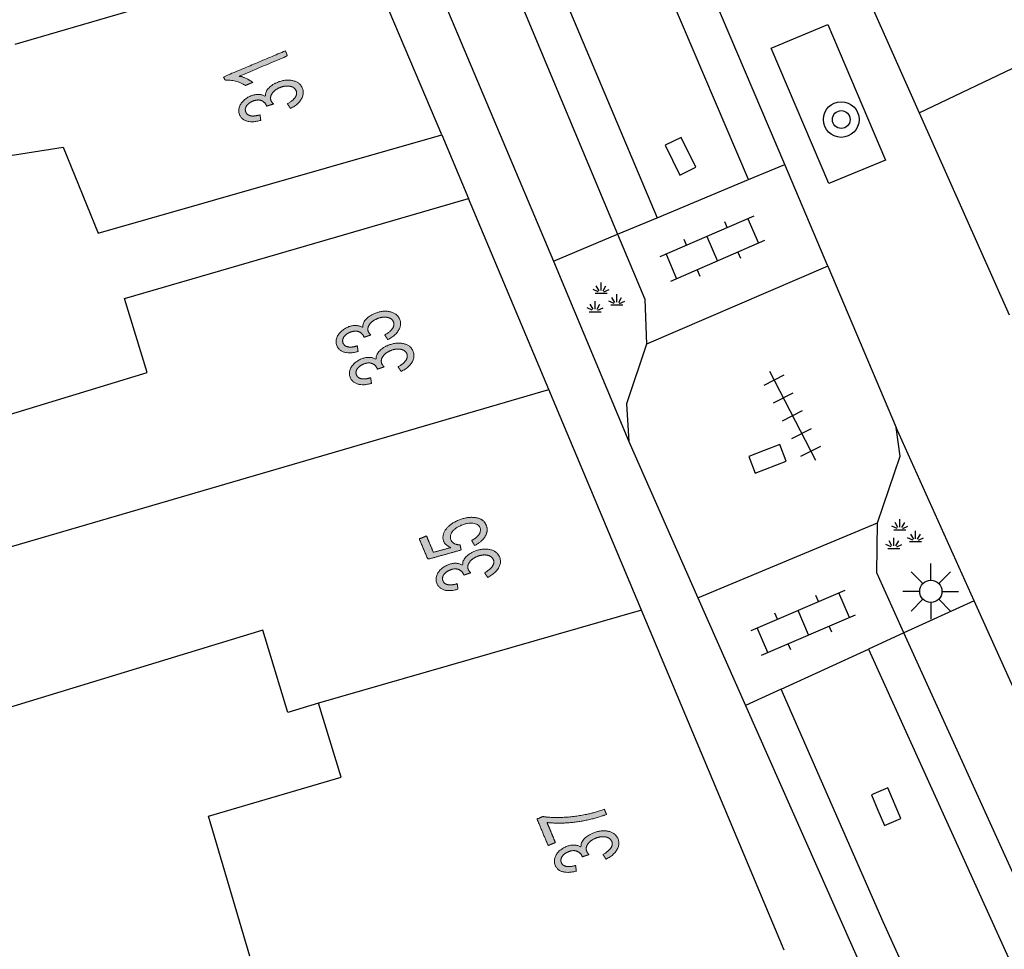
# Model space of a CAD drawing. Header units: metres. Extents: x 134521 to 134907, y 396000 to 396359.
# Tile 108 of 135: x 134864 to 134886, y 396163 to 396184. Entities that reach past the tile are written whole.
import ezdxf

# ---------------------------------------------------------------- set-up
doc = ezdxf.new("R2010")
doc.units = ezdxf.units.M
doc.header["$MEASUREMENT"] = 0

msp = doc.modelspace()

# ---------------------------------------------------------------- hatches: boundary and pattern name
at = {"linetype": 'Continuous', "lineweight": 0, "extrusion": (0, 0, -1)}
h = msp.add_hatch(color=251, dxfattribs=at)
edge = h.paths.add_edge_path()
edge.add_line((-134869.537, 396182.921), (-134869.585, 396182.808))
edge.add_line((-134869.585, 396182.808), (-134868.504, 396182.352))
edge.add_spline(control_points=[(-134868.504, 396182.352), (-134868.579, 396182.336), (-134868.666, 396182.294), (-134868.752, 396182.253), (-134868.804, 396182.212)], knot_values=[0, 0, 0, 0.5, 0.5, 1, 1, 1], degree=2, periodic=0)
edge.add_line((-134868.804, 396182.212), (-134868.64, 396182.143))
edge.add_spline(control_points=[(-134868.64, 396182.143), (-134868.533, 396182.21), (-134868.408, 396182.241), (-134868.282, 396182.271), (-134868.18, 396182.263)], knot_values=[0, 0, 0, 0.5, 0.5, 1, 1, 1], degree=2, periodic=0)
edge.add_line((-134868.18, 396182.263), (-134868.15, 396182.336))
edge.add_line((-134868.15, 396182.336), (-134869.537, 396182.921))
h = msp.add_hatch(color=251, dxfattribs=at)
edge = h.paths.add_edge_path()
edge.add_line((-134869.652, 396181.626), (-134869.582, 396181.73))
edge.add_spline(control_points=[(-134869.582, 396181.73), (-134869.718, 396181.81), (-134869.762, 396181.884), (-134869.806, 396181.957), (-134869.777, 396182.025), (-134869.744, 396182.105), (-134869.638, 396182.125), (-134869.532, 396182.145), (-134869.409, 396182.093), (-134869.292, 396182.044), (-134869.238, 396181.961), (-134869.183, 396181.878), (-134869.216, 396181.799), (-134869.23, 396181.767), (-134869.269, 396181.727)], knot_values=[0, 0, 0, 0.142857, 0.142857, 0.285714, 0.285714, 0.428571, 0.428571, 0.571429, 0.571429, 0.714286, 0.714286, 0.857143, 0.857143, 1, 1, 1], degree=2, periodic=0)
edge.add_line((-134869.269, 396181.727), (-134869.115, 396181.677))
edge.add_spline(control_points=[(-134869.115, 396181.677), (-134869.112, 396181.689), (-134869.109, 396181.696), (-134869.079, 396181.769), (-134868.998, 396181.803), (-134868.917, 396181.837), (-134868.799, 396181.787), (-134868.706, 396181.748), (-134868.663, 396181.68), (-134868.619, 396181.612), (-134868.647, 396181.545), (-134868.675, 396181.479), (-134868.756, 396181.461), (-134868.837, 396181.444), (-134868.967, 396181.484)], knot_values=[0, 0, 0, 0.142857, 0.142857, 0.285714, 0.285714, 0.428571, 0.428571, 0.571429, 0.571429, 0.714286, 0.714286, 0.857143, 0.857143, 1, 1, 1], degree=2, periodic=0)
edge.add_line((-134868.967, 396181.484), (-134868.984, 396181.358))
edge.add_spline(control_points=[(-134868.984, 396181.358), (-134868.805, 396181.307), (-134868.68, 396181.341), (-134868.555, 396181.375), (-134868.509, 396181.484), (-134868.477, 396181.559), (-134868.499, 396181.643), (-134868.521, 396181.727), (-134868.59, 396181.796), (-134868.66, 396181.865), (-134868.754, 396181.905), (-134868.843, 396181.943), (-134868.93, 396181.942), (-134869.017, 396181.941), (-134869.087, 396181.896), (-134869.081, 396181.99), (-134869.151, 396182.072), (-134869.221, 396182.155), (-134869.354, 396182.211), (-134869.535, 396182.288), (-134869.698, 396182.253), (-134869.861, 396182.218), (-134869.918, 396182.083), (-134869.969, 396181.962), (-134869.894, 396181.836), (-134869.82, 396181.71), (-134869.652, 396181.626)], knot_values=[0, 0, 0, 0.076923, 0.076923, 0.153846, 0.153846, 0.230769, 0.230769, 0.307692, 0.307692, 0.384615, 0.384615, 0.461538, 0.461538, 0.538462, 0.538462, 0.615385, 0.615385, 0.692308, 0.692308, 0.769231, 0.769231, 0.846154, 0.846154, 0.923077, 0.923077, 1, 1, 1], degree=2, periodic=0)
h = msp.add_hatch(color=251, dxfattribs=at)
edge = h.paths.add_edge_path()
edge.add_line((-134871.837, 396176.432), (-134871.768, 396176.536))
edge.add_spline(control_points=[(-134871.768, 396176.536), (-134871.904, 396176.616), (-134871.948, 396176.69), (-134871.992, 396176.763), (-134871.964, 396176.831), (-134871.93, 396176.911), (-134871.824, 396176.931), (-134871.718, 396176.951), (-134871.595, 396176.9), (-134871.478, 396176.85), (-134871.424, 396176.768), (-134871.369, 396176.685), (-134871.402, 396176.606), (-134871.416, 396176.574), (-134871.455, 396176.534)], knot_values=[0, 0, 0, 0.142857, 0.142857, 0.285714, 0.285714, 0.428571, 0.428571, 0.571429, 0.571429, 0.714286, 0.714286, 0.857143, 0.857143, 1, 1, 1], degree=2, periodic=0)
edge.add_line((-134871.455, 396176.534), (-134871.301, 396176.484))
edge.add_spline(control_points=[(-134871.301, 396176.484), (-134871.298, 396176.497), (-134871.295, 396176.503), (-134871.265, 396176.576), (-134871.184, 396176.61), (-134871.103, 396176.644), (-134870.985, 396176.595), (-134870.892, 396176.555), (-134870.848, 396176.488), (-134870.805, 396176.42), (-134870.833, 396176.353), (-134870.86, 396176.287), (-134870.941, 396176.269), (-134871.022, 396176.251), (-134871.152, 396176.291)], knot_values=[0, 0, 0, 0.142857, 0.142857, 0.285714, 0.285714, 0.428571, 0.428571, 0.571429, 0.571429, 0.714286, 0.714286, 0.857143, 0.857143, 1, 1, 1], degree=2, periodic=0)
edge.add_line((-134871.152, 396176.291), (-134871.169, 396176.165))
edge.add_spline(control_points=[(-134871.169, 396176.165), (-134870.99, 396176.114), (-134870.865, 396176.149), (-134870.74, 396176.183), (-134870.694, 396176.292), (-134870.663, 396176.368), (-134870.685, 396176.452), (-134870.706, 396176.536), (-134870.776, 396176.604), (-134870.846, 396176.673), (-134870.94, 396176.713), (-134871.029, 396176.75), (-134871.116, 396176.749), (-134871.203, 396176.748), (-134871.273, 396176.703), (-134871.267, 396176.797), (-134871.337, 396176.879), (-134871.407, 396176.962), (-134871.541, 396177.018), (-134871.722, 396177.094), (-134871.885, 396177.059), (-134872.048, 396177.024), (-134872.104, 396176.889), (-134872.155, 396176.768), (-134872.08, 396176.642), (-134872.005, 396176.516), (-134871.837, 396176.432)], knot_values=[0, 0, 0, 0.076923, 0.076923, 0.153846, 0.153846, 0.230769, 0.230769, 0.307692, 0.307692, 0.384615, 0.384615, 0.461538, 0.461538, 0.538462, 0.538462, 0.615385, 0.615385, 0.692308, 0.692308, 0.769231, 0.769231, 0.846154, 0.846154, 0.923077, 0.923077, 1, 1, 1], degree=2, periodic=0)
h = msp.add_hatch(color=251, dxfattribs=at)
edge = h.paths.add_edge_path()
edge.add_line((-134872.138, 396175.716), (-134872.068, 396175.82))
edge.add_spline(control_points=[(-134872.068, 396175.82), (-134872.204, 396175.9), (-134872.249, 396175.974), (-134872.293, 396176.047), (-134872.264, 396176.115), (-134872.231, 396176.195), (-134872.125, 396176.215), (-134872.019, 396176.235), (-134871.896, 396176.183), (-134871.779, 396176.134), (-134871.724, 396176.051), (-134871.67, 396175.969), (-134871.703, 396175.89), (-134871.716, 396175.858), (-134871.755, 396175.818)], knot_values=[0, 0, 0, 0.142857, 0.142857, 0.285714, 0.285714, 0.428571, 0.428571, 0.571429, 0.571429, 0.714286, 0.714286, 0.857143, 0.857143, 1, 1, 1], degree=2, periodic=0)
edge.add_line((-134871.755, 396175.818), (-134871.601, 396175.768))
edge.add_spline(control_points=[(-134871.601, 396175.768), (-134871.598, 396175.78), (-134871.596, 396175.787), (-134871.565, 396175.86), (-134871.484, 396175.894), (-134871.404, 396175.928), (-134871.286, 396175.878), (-134871.192, 396175.839), (-134871.149, 396175.771), (-134871.105, 396175.704), (-134871.133, 396175.637), (-134871.161, 396175.571), (-134871.242, 396175.553), (-134871.323, 396175.535), (-134871.453, 396175.575)], knot_values=[0, 0, 0, 0.142857, 0.142857, 0.285714, 0.285714, 0.428571, 0.428571, 0.571429, 0.571429, 0.714286, 0.714286, 0.857143, 0.857143, 1, 1, 1], degree=2, periodic=0)
edge.add_line((-134871.453, 396175.575), (-134871.47, 396175.449))
edge.add_spline(control_points=[(-134871.47, 396175.449), (-134871.291, 396175.398), (-134871.166, 396175.432), (-134871.041, 396175.467), (-134870.995, 396175.576), (-134870.963, 396175.652), (-134870.985, 396175.736), (-134871.007, 396175.819), (-134871.077, 396175.888), (-134871.146, 396175.957), (-134871.241, 396175.997), (-134871.33, 396176.034), (-134871.417, 396176.033), (-134871.504, 396176.032), (-134871.574, 396175.987), (-134871.568, 396176.081), (-134871.638, 396176.163), (-134871.708, 396176.246), (-134871.842, 396176.302), (-134872.023, 396176.378), (-134872.186, 396176.343), (-134872.348, 396176.307), (-134872.405, 396176.173), (-134872.456, 396176.052), (-134872.381, 396175.926), (-134872.306, 396175.8), (-134872.138, 396175.716)], knot_values=[0, 0, 0, 0.076923, 0.076923, 0.153846, 0.153846, 0.230769, 0.230769, 0.307692, 0.307692, 0.384615, 0.384615, 0.461538, 0.461538, 0.538462, 0.538462, 0.615385, 0.615385, 0.692308, 0.692308, 0.769231, 0.769231, 0.846154, 0.846154, 0.923077, 0.923077, 1, 1, 1], degree=2, periodic=0)
h = msp.add_hatch(color=251, dxfattribs=at)
edge = h.paths.add_edge_path()
edge.add_line((-134873.785, 396171.806), (-134873.721, 396171.918))
edge.add_spline(control_points=[(-134873.721, 396171.918), (-134873.845, 396171.986), (-134873.891, 396172.062), (-134873.936, 396172.137), (-134873.908, 396172.206), (-134873.873, 396172.288), (-134873.757, 396172.305), (-134873.64, 396172.323), (-134873.487, 396172.259), (-134873.341, 396172.197), (-134873.28, 396172.108), (-134873.219, 396172.018), (-134873.256, 396171.93), (-134873.279, 396171.875), (-134873.335, 396171.847), (-134873.391, 396171.819), (-134873.461, 396171.819)], knot_values=[0, 0, 0, 0.125, 0.125, 0.25, 0.25, 0.375, 0.375, 0.5, 0.5, 0.625, 0.625, 0.75, 0.75, 0.875, 0.875, 1, 1, 1], degree=2, periodic=0)
edge.add_line((-134873.461, 396171.819), (-134873.485, 396171.704))
edge.add_line((-134873.485, 396171.704), (-134872.737, 396171.495))
edge.add_line((-134872.737, 396171.495), (-134872.544, 396171.953))
edge.add_line((-134872.544, 396171.953), (-134872.707, 396172.021))
edge.add_line((-134872.707, 396172.021), (-134872.861, 396171.653))
edge.add_line((-134872.861, 396171.653), (-134873.253, 396171.759))
edge.add_spline(control_points=[(-134873.253, 396171.759), (-134873.132, 396171.806), (-134873.093, 396171.897), (-134873.043, 396172.018), (-134873.133, 396172.154), (-134873.224, 396172.29), (-134873.421, 396172.372), (-134873.609, 396172.451), (-134873.777, 396172.436), (-134873.982, 396172.418), (-134874.047, 396172.264), (-134874.099, 396172.138), (-134874.027, 396172.014), (-134873.955, 396171.89), (-134873.785, 396171.806)], knot_values=[0, 0, 0, 0.142857, 0.142857, 0.285714, 0.285714, 0.428571, 0.428571, 0.571429, 0.571429, 0.714286, 0.714286, 0.857143, 0.857143, 1, 1, 1], degree=2, periodic=0)
h = msp.add_hatch(color=251, dxfattribs=at)
edge = h.paths.add_edge_path()
edge.add_line((-134874.081, 396171.089), (-134874.012, 396171.192))
edge.add_spline(control_points=[(-134874.012, 396171.192), (-134874.148, 396171.273), (-134874.192, 396171.346), (-134874.236, 396171.419), (-134874.208, 396171.487), (-134874.174, 396171.567), (-134874.068, 396171.587), (-134873.962, 396171.607), (-134873.839, 396171.556), (-134873.722, 396171.507), (-134873.668, 396171.424), (-134873.613, 396171.341), (-134873.646, 396171.263), (-134873.66, 396171.23), (-134873.699, 396171.191)], knot_values=[0, 0, 0, 0.142857, 0.142857, 0.285714, 0.285714, 0.428571, 0.428571, 0.571429, 0.571429, 0.714286, 0.714286, 0.857143, 0.857143, 1, 1, 1], degree=2, periodic=0)
edge.add_line((-134873.699, 396171.191), (-134873.545, 396171.141))
edge.add_spline(control_points=[(-134873.545, 396171.141), (-134873.542, 396171.153), (-134873.539, 396171.16), (-134873.509, 396171.232), (-134873.428, 396171.266), (-134873.347, 396171.3), (-134873.229, 396171.251), (-134873.136, 396171.212), (-134873.092, 396171.144), (-134873.049, 396171.076), (-134873.077, 396171.009), (-134873.104, 396170.943), (-134873.185, 396170.925), (-134873.266, 396170.908), (-134873.397, 396170.948)], knot_values=[0, 0, 0, 0.142857, 0.142857, 0.285714, 0.285714, 0.428571, 0.428571, 0.571429, 0.571429, 0.714286, 0.714286, 0.857143, 0.857143, 1, 1, 1], degree=2, periodic=0)
edge.add_line((-134873.397, 396170.948), (-134873.413, 396170.822))
edge.add_spline(control_points=[(-134873.413, 396170.822), (-134873.234, 396170.771), (-134873.109, 396170.805), (-134872.984, 396170.839), (-134872.939, 396170.949), (-134872.907, 396171.024), (-134872.929, 396171.108), (-134872.951, 396171.192), (-134873.02, 396171.261), (-134873.09, 396171.33), (-134873.184, 396171.369), (-134873.274, 396171.407), (-134873.36, 396171.406), (-134873.447, 396171.404), (-134873.517, 396171.36), (-134873.511, 396171.453), (-134873.581, 396171.536), (-134873.651, 396171.618), (-134873.785, 396171.674), (-134873.966, 396171.75), (-134874.129, 396171.715), (-134874.292, 396171.68), (-134874.348, 396171.545), (-134874.399, 396171.424), (-134874.324, 396171.298), (-134874.249, 396171.173), (-134874.081, 396171.089)], knot_values=[0, 0, 0, 0.076923, 0.076923, 0.153846, 0.153846, 0.230769, 0.230769, 0.307692, 0.307692, 0.384615, 0.384615, 0.461538, 0.461538, 0.538462, 0.538462, 0.615385, 0.615385, 0.692308, 0.692308, 0.769231, 0.769231, 0.846154, 0.846154, 0.923077, 0.923077, 1, 1, 1], degree=2, periodic=0)
h = msp.add_hatch(color=251, dxfattribs=at)
edge = h.paths.add_edge_path()
edge.add_line((-134875.602, 396165.13), (-134875.439, 396165.062))
edge.add_line((-134875.439, 396165.062), (-134875.189, 396165.659))
edge.add_line((-134875.189, 396165.659), (-134875.321, 396165.714))
edge.add_spline(control_points=[(-134875.321, 396165.714), (-134875.498, 396165.685), (-134875.768, 396165.696), (-134876.037, 396165.708), (-134876.303, 396165.764), (-134876.491, 396165.802), (-134876.701, 396165.88)], knot_values=[0, 0, 0, 0.333333, 0.333333, 0.666667, 0.666667, 1, 1, 1], degree=2, periodic=0)
edge.add_line((-134876.701, 396165.88), (-134876.75, 396165.763))
edge.add_spline(control_points=[(-134876.75, 396165.763), (-134876.586, 396165.696), (-134876.338, 396165.64), (-134876.09, 396165.584), (-134875.843, 396165.571), (-134875.596, 396165.557), (-134875.413, 396165.582)], knot_values=[0, 0, 0, 0.333333, 0.333333, 0.666667, 0.666667, 1, 1, 1], degree=2, periodic=0)
edge.add_line((-134875.413, 396165.582), (-134875.602, 396165.13))
h = msp.add_hatch(color=251, dxfattribs=at)
edge = h.paths.add_edge_path()
edge.add_line((-134876.74, 396164.757), (-134876.671, 396164.861))
edge.add_spline(control_points=[(-134876.671, 396164.861), (-134876.807, 396164.941), (-134876.851, 396165.015), (-134876.896, 396165.088), (-134876.867, 396165.156), (-134876.834, 396165.236), (-134876.728, 396165.256), (-134876.622, 396165.276), (-134876.499, 396165.225), (-134876.382, 396165.175), (-134876.327, 396165.093), (-134876.273, 396165.01), (-134876.306, 396164.931), (-134876.319, 396164.899), (-134876.358, 396164.859)], knot_values=[0, 0, 0, 0.142857, 0.142857, 0.285714, 0.285714, 0.428571, 0.428571, 0.571429, 0.571429, 0.714286, 0.714286, 0.857143, 0.857143, 1, 1, 1], degree=2, periodic=0)
edge.add_line((-134876.358, 396164.859), (-134876.204, 396164.81))
edge.add_spline(control_points=[(-134876.204, 396164.81), (-134876.201, 396164.822), (-134876.198, 396164.829), (-134876.168, 396164.901), (-134876.087, 396164.935), (-134876.006, 396164.969), (-134875.888, 396164.92), (-134875.795, 396164.881), (-134875.752, 396164.813), (-134875.708, 396164.745), (-134875.736, 396164.678), (-134875.764, 396164.612), (-134875.845, 396164.594), (-134875.925, 396164.577), (-134876.056, 396164.616)], knot_values=[0, 0, 0, 0.142857, 0.142857, 0.285714, 0.285714, 0.428571, 0.428571, 0.571429, 0.571429, 0.714286, 0.714286, 0.857143, 0.857143, 1, 1, 1], degree=2, periodic=0)
edge.add_line((-134876.056, 396164.616), (-134876.073, 396164.49))
edge.add_spline(control_points=[(-134876.073, 396164.49), (-134875.893, 396164.44), (-134875.768, 396164.474), (-134875.644, 396164.508), (-134875.598, 396164.618), (-134875.566, 396164.693), (-134875.588, 396164.777), (-134875.61, 396164.861), (-134875.679, 396164.93), (-134875.749, 396164.999), (-134875.843, 396165.038), (-134875.933, 396165.076), (-134876.02, 396165.074), (-134876.107, 396165.073), (-134876.176, 396165.028), (-134876.17, 396165.122), (-134876.241, 396165.204), (-134876.311, 396165.287), (-134876.445, 396165.343), (-134876.626, 396165.419), (-134876.788, 396165.384), (-134876.951, 396165.348), (-134877.008, 396165.214), (-134877.059, 396165.092), (-134876.984, 396164.967), (-134876.909, 396164.841), (-134876.74, 396164.757)], knot_values=[0, 0, 0, 0.076923, 0.076923, 0.153846, 0.153846, 0.230769, 0.230769, 0.307692, 0.307692, 0.384615, 0.384615, 0.461538, 0.461538, 0.538462, 0.538462, 0.615385, 0.615385, 0.692308, 0.692308, 0.769231, 0.769231, 0.846154, 0.846154, 0.923077, 0.923077, 1, 1, 1], degree=2, periodic=0)

# ---------------------------------------------------------------- linework, layer by layer
at = {"color": 251}
for p, q in [((134880.756, 396180.367), (134871.38, 396202.48)), ((134879.94, 396180.028), (134870.65, 396201.875)), ((134867.86, 396200.65), (134877, 396178.799)), ((134866.467, 396199.736), (134875.557, 396178.195)), ((134869.564, 396198.915), (134877.888, 396179.172)), ((134881.702, 396186.178), (134883.772, 396181.528)), ((134883.772, 396181.528), (134892.356, 396185.628)), ((134871.229, 396185.336), (134863.459, 396183.065)), ((134873.05, 396181.03), (134871.229, 396185.336)), ((134880.449, 396182.979), (134881.72, 396183.511)), ((134881.72, 396183.511), (134883.015, 396180.464)), ((134881.746, 396179.937), (134880.449, 396182.979)), ((134883.772, 396181.528), (134885.792, 396176.991)), ((134865.331, 396178.826), (134873.05, 396181.03)), ((134873.05, 396181.03), (134873.65, 396179.6)), ((134856.446, 396179.482), (134864.546, 396180.76)), ((134864.546, 396180.76), (134865.331, 396178.826)), ((134879.94, 396180.028), (134880.756, 396180.367)), ((134881.725, 396178.081), (134880.756, 396180.367)), ((134883.015, 396180.464), (134881.746, 396179.937)), ((134877.888, 396179.172), (134879.94, 396180.028)), ((134865.921, 396177.357), (134873.65, 396179.6)), ((134875.452, 396175.308), (134873.65, 396179.6)), ((134877, 396178.799), (134877.888, 396179.172)), ((134880.059, 396179.206), (134877.95, 396178.29)), ((134879.403, 396179.085), (134879.463, 396178.947)), ((134879.922, 396179.146), (134880.161, 396178.596)), ((134875.557, 396178.195), (134877, 396178.799)), ((134877, 396178.799), (134877.61, 396177.34)), ((134879.005, 396178.748), (134879.243, 396178.198)), ((134880.298, 396178.656), (134878.189, 396177.74)), ((134878.486, 396178.687), (134878.546, 396178.549)), ((134878.087, 396178.35), (134878.326, 396177.8)), ((134879.702, 396178.397), (134879.762, 396178.259)), ((134875.557, 396178.195), (134877.25, 396174.14)), ((134881.725, 396178.081), (134877.65, 396176.33)), ((134881.725, 396178.081), (134883.26, 396174.46)), ((134878.785, 396177.999), (134878.845, 396177.861)), ((134876.585, 396177.531), (134876.52, 396177.642)), ((134876.629, 396177.534), (134876.629, 396177.713)), ((134876.672, 396177.531), (134876.737, 396177.642)), ((134876.566, 396177.509), (134876.448, 396177.56)), ((134876.494, 396177.473), (134876.764, 396177.473)), ((134876.691, 396177.509), (134876.809, 396177.56)), ((134876.981, 396177.271), (134876.981, 396177.45)), ((134866.43, 396175.694), (134865.921, 396177.357)), ((134876.45, 396177.114), (134876.385, 396177.225)), ((134876.493, 396177.117), (134876.493, 396177.296)), ((134876.537, 396177.114), (134876.602, 396177.225)), ((134876.919, 396177.246), (134876.801, 396177.297)), ((134876.846, 396177.21), (134877.117, 396177.21)), ((134876.938, 396177.268), (134876.873, 396177.379)), ((134877.025, 396177.268), (134877.09, 396177.379)), ((134877.044, 396177.246), (134877.162, 396177.297)), ((134877.61, 396177.34), (134877.65, 396176.33)), ((134876.431, 396177.092), (134876.313, 396177.143)), ((134876.358, 396177.056), (134876.629, 396177.056)), ((134876.556, 396177.092), (134876.674, 396177.143)), ((134877.65, 396176.33), (134877.2, 396174.99)), ((134856.161, 396172.552), (134866.43, 396175.694)), ((134880.294, 396175.41), (134880.738, 396175.639)), ((134880.413, 396175.724), (134881.443, 396173.724)), ((134857.58, 396170.088), (134875.452, 396175.308)), ((134877.534, 396170.352), (134875.452, 396175.308)), ((134880.5, 396175.01), (134880.944, 396175.239)), ((134877.2, 396174.99), (134877.25, 396174.14)), ((134880.706, 396174.61), (134881.15, 396174.838)), ((134880.912, 396174.209), (134881.356, 396174.438)), ((134885.009, 396170.564), (134883.26, 396174.46)), ((134883.35, 396173.81), (134883.26, 396174.46)), ((134877.25, 396174.14), (134878.804, 396170.627)), ((134881.118, 396173.809), (134881.562, 396174.038)), ((134882.84, 396172.318), (134883.35, 396173.81)), ((134878.804, 396170.627), (134882.84, 396172.318)), ((134882.82, 396171.19), (134882.84, 396172.318)), ((134883.297, 396172.213), (134883.232, 396172.324)), ((134883.341, 396172.216), (134883.341, 396172.395)), ((134883.384, 396172.213), (134883.449, 396172.324)), ((134883.278, 396172.191), (134883.16, 396172.242)), ((134883.206, 396172.155), (134883.476, 396172.155)), ((134883.403, 396172.191), (134883.521, 396172.242)), ((134883.693, 396171.953), (134883.693, 396172.132)), ((134883.162, 396171.796), (134883.097, 396171.907)), ((134883.205, 396171.799), (134883.205, 396171.978)), ((134883.249, 396171.796), (134883.314, 396171.907)), ((134883.631, 396171.928), (134883.513, 396171.979)), ((134883.558, 396171.892), (134883.829, 396171.892)), ((134883.65, 396171.95), (134883.585, 396172.061)), ((134883.737, 396171.95), (134883.802, 396172.061)), ((134883.756, 396171.928), (134883.874, 396171.979)), ((134883.143, 396171.774), (134883.025, 396171.825)), ((134883.07, 396171.738), (134883.341, 396171.738)), ((134883.268, 396171.774), (134883.386, 396171.825)), ((134883.858, 396170.952), (134883.593, 396171.217)), ((134884.035, 396171.025), (134884.035, 396171.4)), ((134884.212, 396170.952), (134884.477, 396171.217)), ((134883.431, 396169.841), (134882.82, 396171.19)), ((134879.996, 396169.894), (134882.109, 396170.802)), ((134883.785, 396170.775), (134883.41, 396170.775)), ((134884.285, 396170.775), (134884.66, 396170.775)), ((134878.804, 396170.627), (134879.872, 396168.213)), ((134881.512, 396170.545), (134881.453, 396170.683)), ((134882.208, 396170.191), (134881.971, 396170.743)), ((134885.009, 396170.564), (134883.431, 396169.841)), ((134883.858, 396170.598), (134883.593, 396170.333)), ((134884.477, 396170.333), (134884.212, 396170.598)), ((134889.126, 396161.416), (134885.009, 396170.564)), ((134877.534, 396170.352), (134870.283, 396168.264)), ((134880.742, 396162.712), (134877.534, 396170.352)), ((134881.289, 396169.796), (134881.053, 396170.348)), ((134884.035, 396170.525), (134884.035, 396170.15)), ((134880.233, 396169.342), (134882.346, 396170.25)), ((134880.593, 396170.15), (134880.534, 396170.288)), ((134869.029, 396169.905), (134862.742, 396167.982)), ((134869.595, 396168.054), (134869.029, 396169.905)), ((134880.371, 396169.401), (134880.134, 396169.953)), ((134881.808, 396169.856), (134881.749, 396169.994)), ((134883.431, 396169.841), (134882.636, 396169.477)), ((134896.942, 396140.042), (134883.431, 396169.841)), ((134880.676, 396168.578), (134882.636, 396169.477)), ((134880.889, 396169.461), (134880.83, 396169.599)), ((134882.636, 396169.477), (134897.164, 396137.438)), ((134880.676, 396168.578), (134879.872, 396168.213)), ((134882.963, 396163.345), (134880.676, 396168.578)), ((134870.283, 396168.264), (134869.595, 396168.054)), ((134870.791, 396166.603), (134870.283, 396168.264)), ((134879.872, 396168.213), (134885.58, 396155.31)), ((134867.809, 396165.723), (134870.791, 396166.603)), ((134868.737, 396162.579), (134867.809, 396165.723)), ((134895.946, 396134.885), (134882.963, 396163.345))]:
    msp.add_line(p, q, dxfattribs=at)
at = {"color": 251, "flags": 128}
for points in [[(134878.233, 396180.464), (134878.398, 396180.127), (134878.757, 396180.304), (134878.427, 396180.977), (134878.068, 396180.801), (134878.233, 396180.464)], [(134880.295, 396173.941), (134879.944, 396173.808), (134880.086, 396173.434), (134880.788, 396173.7), (134880.646, 396174.074), (134880.295, 396173.941)], [(134882.846, 396165.86), (134882.991, 396165.514), (134883.36, 396165.67), (134883.069, 396166.361), (134882.701, 396166.206), (134882.846, 396165.86)]]:
    msp.add_lwpolyline(points, dxfattribs=at)
at = {"color": 251}
for centre, radius in [((134882.023, 396181.377), 0.4), ((134882.023, 396181.377), 0.2), ((134884.035, 396170.775), 0.25)]:
    msp.add_circle(centre, radius, dxfattribs=at)
at = {"color": 251, "linetype": 'Continuous', "lineweight": 0}
for points, knots in [([(134869.537, 396182.921), (134869.561, 396182.865), (134869.585, 396182.808), (134869.044, 396182.58), (134868.504, 396182.352), (134868.579, 396182.336), (134868.666, 396182.294), (134868.752, 396182.253), (134868.804, 396182.212), (134868.722, 396182.178), (134868.64, 396182.143), (134868.533, 396182.21), (134868.408, 396182.241), (134868.282, 396182.271), (134868.18, 396182.263), (134868.165, 396182.3), (134868.15, 396182.336), (134868.843, 396182.629), (134869.537, 396182.921)], [0, 0, 0, 0.1, 0.1, 0.2, 0.2, 0.3, 0.3, 0.4, 0.4, 0.6, 0.6, 0.7, 0.7, 0.8, 0.8, 0.9, 0.9, 1, 1, 1]), ([(134869.652, 396181.626), (134869.617, 396181.678), (134869.582, 396181.73), (134869.718, 396181.81), (134869.762, 396181.884), (134869.806, 396181.957), (134869.777, 396182.025), (134869.744, 396182.105), (134869.638, 396182.125), (134869.532, 396182.145), (134869.409, 396182.093), (134869.292, 396182.044), (134869.238, 396181.961), (134869.183, 396181.878), (134869.216, 396181.799), (134869.23, 396181.767), (134869.269, 396181.727), (134869.192, 396181.702), (134869.115, 396181.677), (134869.112, 396181.689), (134869.109, 396181.696), (134869.079, 396181.769), (134868.998, 396181.803), (134868.917, 396181.837), (134868.799, 396181.787), (134868.706, 396181.748), (134868.663, 396181.68), (134868.619, 396181.612), (134868.647, 396181.545), (134868.675, 396181.479), (134868.756, 396181.461), (134868.837, 396181.444), (134868.967, 396181.484), (134868.976, 396181.421), (134868.984, 396181.358), (134868.805, 396181.307), (134868.68, 396181.341), (134868.555, 396181.375), (134868.509, 396181.484), (134868.477, 396181.559), (134868.499, 396181.643), (134868.521, 396181.727), (134868.59, 396181.796), (134868.66, 396181.865), (134868.754, 396181.905), (134868.843, 396181.943), (134868.93, 396181.942), (134869.017, 396181.941), (134869.087, 396181.896), (134869.081, 396181.99), (134869.151, 396182.072), (134869.221, 396182.155), (134869.354, 396182.211), (134869.535, 396182.288), (134869.698, 396182.253), (134869.861, 396182.218), (134869.918, 396182.083), (134869.969, 396181.962), (134869.894, 396181.836), (134869.82, 396181.71), (134869.652, 396181.626)], [0, 0, 0, 0.166667, 0.166667, 0.190476, 0.190476, 0.214286, 0.214286, 0.238095, 0.238095, 0.261905, 0.261905, 0.285714, 0.285714, 0.309524, 0.309524, 0.333333, 0.333333, 0.5, 0.5, 0.52381, 0.52381, 0.547619, 0.547619, 0.571429, 0.571429, 0.595238, 0.595238, 0.619048, 0.619048, 0.642857, 0.642857, 0.666667, 0.666667, 0.833333, 0.833333, 0.846154, 0.846154, 0.858974, 0.858974, 0.871795, 0.871795, 0.884615, 0.884615, 0.897436, 0.897436, 0.910256, 0.910256, 0.923077, 0.923077, 0.935897, 0.935897, 0.948718, 0.948718, 0.961538, 0.961538, 0.974359, 0.974359, 0.987179, 0.987179, 1, 1, 1]), ([(134871.837, 396176.432), (134871.802, 396176.484), (134871.768, 396176.536), (134871.904, 396176.616), (134871.948, 396176.69), (134871.992, 396176.763), (134871.964, 396176.831), (134871.93, 396176.911), (134871.824, 396176.931), (134871.718, 396176.951), (134871.595, 396176.9), (134871.478, 396176.85), (134871.424, 396176.768), (134871.369, 396176.685), (134871.402, 396176.606), (134871.416, 396176.574), (134871.455, 396176.534), (134871.378, 396176.509), (134871.301, 396176.484), (134871.298, 396176.497), (134871.295, 396176.503), (134871.265, 396176.576), (134871.184, 396176.61), (134871.103, 396176.644), (134870.985, 396176.595), (134870.892, 396176.555), (134870.848, 396176.488), (134870.805, 396176.42), (134870.833, 396176.353), (134870.86, 396176.287), (134870.941, 396176.269), (134871.022, 396176.251), (134871.152, 396176.291), (134871.161, 396176.228), (134871.169, 396176.165), (134870.99, 396176.114), (134870.865, 396176.149), (134870.74, 396176.183), (134870.694, 396176.292), (134870.663, 396176.368), (134870.685, 396176.452), (134870.706, 396176.536), (134870.776, 396176.604), (134870.846, 396176.673), (134870.94, 396176.713), (134871.029, 396176.75), (134871.116, 396176.749), (134871.203, 396176.748), (134871.273, 396176.703), (134871.267, 396176.797), (134871.337, 396176.879), (134871.407, 396176.962), (134871.541, 396177.018), (134871.722, 396177.094), (134871.885, 396177.059), (134872.048, 396177.024), (134872.104, 396176.889), (134872.155, 396176.768), (134872.08, 396176.642), (134872.005, 396176.516), (134871.837, 396176.432)], [0, 0, 0, 0.166667, 0.166667, 0.190476, 0.190476, 0.214286, 0.214286, 0.238095, 0.238095, 0.261905, 0.261905, 0.285714, 0.285714, 0.309524, 0.309524, 0.333333, 0.333333, 0.5, 0.5, 0.52381, 0.52381, 0.547619, 0.547619, 0.571429, 0.571429, 0.595238, 0.595238, 0.619048, 0.619048, 0.642857, 0.642857, 0.666667, 0.666667, 0.833333, 0.833333, 0.846154, 0.846154, 0.858974, 0.858974, 0.871795, 0.871795, 0.884615, 0.884615, 0.897436, 0.897436, 0.910256, 0.910256, 0.923077, 0.923077, 0.935897, 0.935897, 0.948718, 0.948718, 0.961538, 0.961538, 0.974359, 0.974359, 0.987179, 0.987179, 1, 1, 1]), ([(134872.138, 396175.716), (134872.103, 396175.768), (134872.068, 396175.82), (134872.204, 396175.9), (134872.249, 396175.974), (134872.293, 396176.047), (134872.264, 396176.115), (134872.231, 396176.195), (134872.125, 396176.215), (134872.019, 396176.235), (134871.896, 396176.183), (134871.779, 396176.134), (134871.724, 396176.051), (134871.67, 396175.969), (134871.703, 396175.89), (134871.716, 396175.858), (134871.755, 396175.818), (134871.678, 396175.793), (134871.601, 396175.768), (134871.598, 396175.78), (134871.596, 396175.787), (134871.565, 396175.86), (134871.484, 396175.894), (134871.404, 396175.928), (134871.286, 396175.878), (134871.192, 396175.839), (134871.149, 396175.771), (134871.105, 396175.704), (134871.133, 396175.637), (134871.161, 396175.571), (134871.242, 396175.553), (134871.323, 396175.535), (134871.453, 396175.575), (134871.462, 396175.512), (134871.47, 396175.449), (134871.291, 396175.398), (134871.166, 396175.432), (134871.041, 396175.467), (134870.995, 396175.576), (134870.963, 396175.652), (134870.985, 396175.736), (134871.007, 396175.819), (134871.077, 396175.888), (134871.146, 396175.957), (134871.241, 396175.997), (134871.33, 396176.034), (134871.417, 396176.033), (134871.504, 396176.032), (134871.574, 396175.987), (134871.568, 396176.081), (134871.638, 396176.163), (134871.708, 396176.246), (134871.842, 396176.302), (134872.023, 396176.378), (134872.186, 396176.343), (134872.348, 396176.307), (134872.405, 396176.173), (134872.456, 396176.052), (134872.381, 396175.926), (134872.306, 396175.8), (134872.138, 396175.716)], [0, 0, 0, 0.166667, 0.166667, 0.190476, 0.190476, 0.214286, 0.214286, 0.238095, 0.238095, 0.261905, 0.261905, 0.285714, 0.285714, 0.309524, 0.309524, 0.333333, 0.333333, 0.5, 0.5, 0.52381, 0.52381, 0.547619, 0.547619, 0.571429, 0.571429, 0.595238, 0.595238, 0.619048, 0.619048, 0.642857, 0.642857, 0.666667, 0.666667, 0.833333, 0.833333, 0.846154, 0.846154, 0.858974, 0.858974, 0.871795, 0.871795, 0.884615, 0.884615, 0.897436, 0.897436, 0.910256, 0.910256, 0.923077, 0.923077, 0.935897, 0.935897, 0.948718, 0.948718, 0.961538, 0.961538, 0.974359, 0.974359, 0.987179, 0.987179, 1, 1, 1]), ([(134873.785, 396171.806), (134873.753, 396171.862), (134873.721, 396171.918), (134873.845, 396171.986), (134873.891, 396172.062), (134873.936, 396172.137), (134873.908, 396172.206), (134873.873, 396172.288), (134873.757, 396172.305), (134873.64, 396172.323), (134873.487, 396172.259), (134873.341, 396172.197), (134873.28, 396172.108), (134873.219, 396172.018), (134873.256, 396171.93), (134873.279, 396171.875), (134873.335, 396171.847), (134873.391, 396171.819), (134873.461, 396171.819), (134873.473, 396171.761), (134873.485, 396171.704), (134873.111, 396171.599), (134872.737, 396171.495), (134872.64, 396171.724), (134872.544, 396171.953), (134872.625, 396171.987), (134872.707, 396172.021), (134872.784, 396171.837), (134872.861, 396171.653), (134873.057, 396171.706), (134873.253, 396171.759), (134873.132, 396171.806), (134873.093, 396171.897), (134873.043, 396172.018), (134873.133, 396172.154), (134873.224, 396172.29), (134873.421, 396172.372), (134873.609, 396172.451), (134873.777, 396172.436), (134873.982, 396172.418), (134874.047, 396172.264), (134874.099, 396172.138), (134874.027, 396172.014), (134873.955, 396171.89), (134873.785, 396171.806)], [0, 0, 0, 0.25, 0.25, 0.28125, 0.28125, 0.3125, 0.3125, 0.34375, 0.34375, 0.375, 0.375, 0.40625, 0.40625, 0.4375, 0.4375, 0.46875, 0.46875, 0.5, 0.5, 0.541667, 0.541667, 0.583333, 0.583333, 0.625, 0.625, 0.666667, 0.666667, 0.708333, 0.708333, 0.75, 0.75, 0.785714, 0.785714, 0.821429, 0.821429, 0.857143, 0.857143, 0.892857, 0.892857, 0.928571, 0.928571, 0.964286, 0.964286, 1, 1, 1]), ([(134874.081, 396171.089), (134874.046, 396171.141), (134874.012, 396171.192), (134874.148, 396171.273), (134874.192, 396171.346), (134874.236, 396171.419), (134874.208, 396171.487), (134874.174, 396171.567), (134874.068, 396171.587), (134873.962, 396171.607), (134873.839, 396171.556), (134873.722, 396171.507), (134873.668, 396171.424), (134873.613, 396171.341), (134873.646, 396171.263), (134873.66, 396171.23), (134873.699, 396171.191), (134873.622, 396171.166), (134873.545, 396171.141), (134873.542, 396171.153), (134873.539, 396171.16), (134873.509, 396171.232), (134873.428, 396171.266), (134873.347, 396171.3), (134873.229, 396171.251), (134873.136, 396171.212), (134873.092, 396171.144), (134873.049, 396171.076), (134873.077, 396171.009), (134873.104, 396170.943), (134873.185, 396170.925), (134873.266, 396170.908), (134873.397, 396170.948), (134873.405, 396170.885), (134873.413, 396170.822), (134873.234, 396170.771), (134873.109, 396170.805), (134872.984, 396170.839), (134872.939, 396170.949), (134872.907, 396171.024), (134872.929, 396171.108), (134872.951, 396171.192), (134873.02, 396171.261), (134873.09, 396171.33), (134873.184, 396171.369), (134873.274, 396171.407), (134873.36, 396171.406), (134873.447, 396171.404), (134873.517, 396171.36), (134873.511, 396171.453), (134873.581, 396171.536), (134873.651, 396171.618), (134873.785, 396171.674), (134873.966, 396171.75), (134874.129, 396171.715), (134874.292, 396171.68), (134874.348, 396171.545), (134874.399, 396171.424), (134874.324, 396171.298), (134874.249, 396171.173), (134874.081, 396171.089)], [0, 0, 0, 0.166667, 0.166667, 0.190476, 0.190476, 0.214286, 0.214286, 0.238095, 0.238095, 0.261905, 0.261905, 0.285714, 0.285714, 0.309524, 0.309524, 0.333333, 0.333333, 0.5, 0.5, 0.52381, 0.52381, 0.547619, 0.547619, 0.571429, 0.571429, 0.595238, 0.595238, 0.619048, 0.619048, 0.642857, 0.642857, 0.666667, 0.666667, 0.833333, 0.833333, 0.846154, 0.846154, 0.858974, 0.858974, 0.871795, 0.871795, 0.884615, 0.884615, 0.897436, 0.897436, 0.910256, 0.910256, 0.923077, 0.923077, 0.935897, 0.935897, 0.948718, 0.948718, 0.961538, 0.961538, 0.974359, 0.974359, 0.987179, 0.987179, 1, 1, 1]), ([(134875.602, 396165.13), (134875.52, 396165.096), (134875.439, 396165.062), (134875.314, 396165.36), (134875.189, 396165.659), (134875.255, 396165.686), (134875.321, 396165.714), (134875.498, 396165.685), (134875.768, 396165.696), (134876.037, 396165.708), (134876.303, 396165.764), (134876.491, 396165.802), (134876.701, 396165.88), (134876.726, 396165.821), (134876.75, 396165.763), (134876.586, 396165.696), (134876.338, 396165.64), (134876.09, 396165.584), (134875.843, 396165.571), (134875.596, 396165.557), (134875.413, 396165.582), (134875.508, 396165.356), (134875.602, 396165.13)], [0, 0, 0, 0.066667, 0.066667, 0.133333, 0.133333, 0.2, 0.2, 0.266667, 0.266667, 0.333333, 0.333333, 0.4, 0.4, 0.6, 0.6, 0.666667, 0.666667, 0.733333, 0.733333, 0.8, 0.8, 1, 1, 1]), ([(134876.74, 396164.757), (134876.706, 396164.809), (134876.671, 396164.861), (134876.807, 396164.941), (134876.851, 396165.015), (134876.896, 396165.088), (134876.867, 396165.156), (134876.834, 396165.236), (134876.728, 396165.256), (134876.622, 396165.276), (134876.499, 396165.225), (134876.382, 396165.175), (134876.327, 396165.093), (134876.273, 396165.01), (134876.306, 396164.931), (134876.319, 396164.899), (134876.358, 396164.859), (134876.281, 396164.834), (134876.204, 396164.81), (134876.201, 396164.822), (134876.198, 396164.829), (134876.168, 396164.901), (134876.087, 396164.935), (134876.006, 396164.969), (134875.888, 396164.92), (134875.795, 396164.881), (134875.752, 396164.813), (134875.708, 396164.745), (134875.736, 396164.678), (134875.764, 396164.612), (134875.845, 396164.594), (134875.925, 396164.577), (134876.056, 396164.616), (134876.064, 396164.553), (134876.073, 396164.49), (134875.893, 396164.44), (134875.768, 396164.474), (134875.644, 396164.508), (134875.598, 396164.618), (134875.566, 396164.693), (134875.588, 396164.777), (134875.61, 396164.861), (134875.679, 396164.93), (134875.749, 396164.999), (134875.843, 396165.038), (134875.933, 396165.076), (134876.02, 396165.074), (134876.107, 396165.073), (134876.176, 396165.028), (134876.17, 396165.122), (134876.241, 396165.204), (134876.311, 396165.287), (134876.445, 396165.343), (134876.626, 396165.419), (134876.788, 396165.384), (134876.951, 396165.348), (134877.008, 396165.214), (134877.059, 396165.092), (134876.984, 396164.967), (134876.909, 396164.841), (134876.74, 396164.757)], [0, 0, 0, 0.166667, 0.166667, 0.190476, 0.190476, 0.214286, 0.214286, 0.238095, 0.238095, 0.261905, 0.261905, 0.285714, 0.285714, 0.309524, 0.309524, 0.333333, 0.333333, 0.5, 0.5, 0.52381, 0.52381, 0.547619, 0.547619, 0.571429, 0.571429, 0.595238, 0.595238, 0.619048, 0.619048, 0.642857, 0.642857, 0.666667, 0.666667, 0.833333, 0.833333, 0.846154, 0.846154, 0.858974, 0.858974, 0.871795, 0.871795, 0.884615, 0.884615, 0.897436, 0.897436, 0.910256, 0.910256, 0.923077, 0.923077, 0.935897, 0.935897, 0.948718, 0.948718, 0.961538, 0.961538, 0.974359, 0.974359, 0.987179, 0.987179, 1, 1, 1])]:
    msp.add_open_spline(points, degree=2, knots=knots, dxfattribs=at)

doc.saveas('drawing.dxf')
